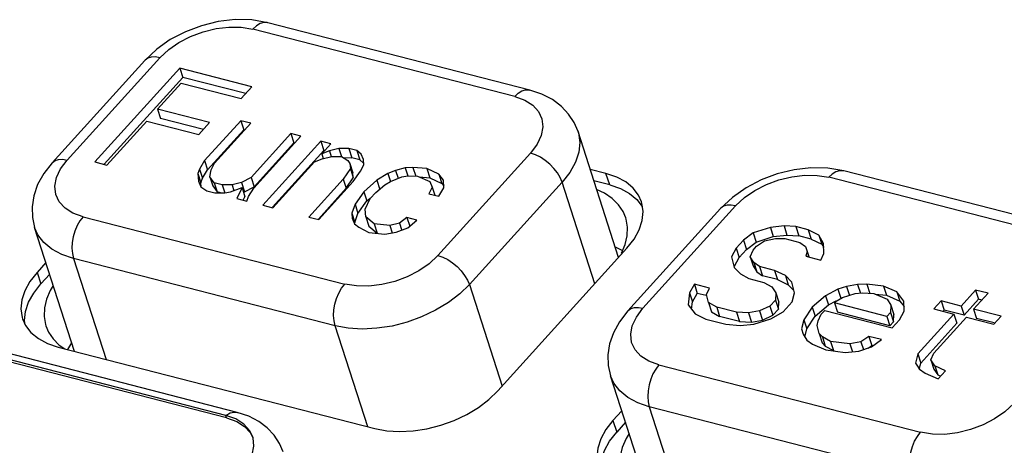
# Model space of a CAD drawing. Extents: x -4139 to -1089, y -1564 to 1941.
# Tile 56 of 160: x -1356 to -1340, y -539 to -532. Entities that reach past the tile are written whole.
import ezdxf

# ---------------------------------------------------------------- set-up
doc = ezdxf.new("R2010")
doc.units = 0
doc.header["$LTSCALE"] = 23.1
for name, color, linetype in [('01_DISPLAYCASE_3_1_AM_0', 7, 'CONTINUOUS'), ('BUUTTON_4_1_AM_0', 7, 'CONTINUOUS'), ('R911330333_FOLIE_3_1_AM_0', 7, 'CONTINUOUS')]:
    doc.layers.add(name, color=color, linetype=linetype)

msp = doc.modelspace()

# ---------------------------------------------------------------- linework, layer by layer
at = {"layer": '01_DISPLAYCASE_3_1_AM_0', "color": 7}
for p, q in [((-1346.439, -535.103), (-1346.57, -535.04)), ((-1346.264, -535.988), (-1346.143, -536.046)), ((-1346.162, -536.09), (-1346.1, -535.945)), ((-1355.529, -536.621), (-1355.58, -536.705)), ((-1355.286, -537.681), (-1355.274, -537.653)), ((-1355.274, -537.653), (-1355.223, -537.569)), ((-1346.035, -539.063), (-1346.086, -539.148))]:
    msp.add_line(p, q, dxfattribs=at)
for points in [[(-1346.09, -535.507), (-1346.133, -535.405), (-1346.21, -535.291), (-1346.312, -535.19), (-1346.439, -535.103)], [(-1346.1, -535.945), (-1346.066, -535.802), (-1346.061, -535.662), (-1346.083, -535.529), (-1346.09, -535.507)], [(-1355.58, -536.705), (-1355.641, -536.85), (-1355.675, -536.993), (-1355.681, -537.132), (-1355.659, -537.265), (-1355.652, -537.288)], [(-1355.652, -537.288), (-1355.609, -537.39), (-1355.532, -537.503)], [(-1355.532, -537.503), (-1355.429, -537.605), (-1355.338, -537.668)], [(-1346.086, -539.148), (-1346.147, -539.292), (-1346.181, -539.436), (-1346.187, -539.575), (-1346.165, -539.708), (-1346.158, -539.731)]]:
    msp.add_lwpolyline(points, dxfattribs=at)
at = {"layer": 'BUUTTON_4_1_AM_0', "color": 7}
for p, q in [((-1351.989, -532.291), (-1352.255, -532.245)), ((-1347.673, -533.401), (-1351.989, -532.291)), ((-1353.824, -532.727), (-1354.02, -532.911)), ((-1354.02, -532.911), (-1355.548, -534.598)), ((-1353.44, -533.039), (-1354.841, -534.586)), ((-1352.253, -533.345), (-1353.44, -533.039)), ((-1353.44, -533.039), (-1353.391, -533.191)), ((-1353.391, -533.191), (-1354.69, -534.625)), ((-1352.355, -533.458), (-1353.391, -533.191)), ((-1353.808, -533.716), (-1353.421, -533.288)), ((-1353.421, -533.288), (-1352.432, -533.542)), ((-1352.432, -533.542), (-1352.253, -533.345)), ((-1352.951, -533.936), (-1353.808, -533.716)), ((-1353.808, -533.716), (-1353.759, -533.867)), ((-1354.643, -534.637), (-1353.987, -533.913)), ((-1353.987, -533.913), (-1353.13, -534.134)), ((-1353.053, -534.049), (-1353.759, -533.867)), ((-1352.436, -533.906), (-1353.033, -534.564)), ((-1352.272, -533.949), (-1352.436, -533.906)), ((-1352.436, -533.906), (-1352.387, -534.058)), ((-1353.13, -534.134), (-1352.951, -533.936)), ((-1352.387, -534.058), (-1352.984, -534.716)), ((-1352.868, -534.607), (-1352.272, -533.949)), ((-1352.374, -534.061), (-1352.387, -534.058)), ((-1346.207, -536.164), (-1346.877, -534.086)), ((-1351.612, -534.118), (-1352.268, -534.842)), ((-1352.223, -535.016), (-1351.447, -534.161)), ((-1351.118, -534.246), (-1352.072, -535.299)), ((-1351.447, -534.161), (-1351.612, -534.118)), ((-1351.612, -534.118), (-1351.563, -534.27)), ((-1350.953, -534.288), (-1351.118, -534.246)), ((-1351.118, -534.246), (-1351.069, -534.397)), ((-1351.563, -534.27), (-1352.219, -534.994)), ((-1351.069, -534.397), (-1351.916, -535.333)), ((-1351.55, -534.274), (-1351.563, -534.27)), ((-1351.102, -534.452), (-1350.953, -534.288)), ((-1350.976, -534.404), (-1351.102, -534.452)), ((-1351.061, -534.399), (-1351.069, -534.397)), ((-1350.818, -534.363), (-1350.976, -534.404)), ((-1350.976, -534.404), (-1350.946, -534.498)), ((-1350.656, -534.364), (-1350.818, -534.363)), ((-1350.818, -534.363), (-1350.775, -534.496)), ((-1350.524, -534.398), (-1350.656, -534.364)), ((-1350.656, -534.364), (-1350.607, -534.516)), ((-1350.524, -534.398), (-1350.475, -534.55)), ((-1350.455, -534.457), (-1350.524, -534.398)), ((-1353.033, -534.564), (-1353.119, -534.705)), ((-1353.033, -534.564), (-1352.984, -534.716)), ((-1351.221, -534.584), (-1351.096, -534.535)), ((-1351.102, -534.452), (-1351.077, -534.529)), ((-1351.096, -534.535), (-1350.937, -534.495)), ((-1350.937, -534.495), (-1350.776, -534.496)), ((-1350.776, -534.496), (-1350.673, -534.563)), ((-1350.746, -534.515), (-1350.607, -534.516)), ((-1350.673, -534.563), (-1350.637, -534.613)), ((-1350.475, -534.55), (-1350.607, -534.516)), ((-1350.475, -534.55), (-1350.412, -534.604)), ((-1350.416, -534.548), (-1350.455, -534.457)), ((-1350.41, -534.631), (-1350.416, -534.548)), ((-1354.841, -534.586), (-1354.643, -534.637)), ((-1353.119, -534.705), (-1353.146, -534.779)), ((-1353.119, -534.705), (-1353.07, -534.856)), ((-1353.07, -534.856), (-1352.984, -534.716)), ((-1352.948, -534.83), (-1352.924, -534.714)), ((-1352.924, -534.714), (-1352.868, -534.607)), ((-1351.907, -535.341), (-1351.221, -534.584)), ((-1350.631, -534.695), (-1350.747, -534.868)), ((-1350.637, -534.613), (-1350.631, -534.695)), ((-1350.637, -534.613), (-1350.588, -534.764)), ((-1350.631, -534.695), (-1350.582, -534.847)), ((-1350.466, -534.738), (-1350.41, -534.631)), ((-1349.885, -534.725), (-1350.011, -534.774)), ((-1349.727, -534.685), (-1349.885, -534.725)), ((-1349.885, -534.725), (-1349.844, -534.854)), ((-1349.598, -534.677), (-1349.727, -534.685)), ((-1349.727, -534.685), (-1349.684, -534.817)), ((-1349.371, -534.695), (-1349.598, -534.677)), ((-1349.598, -534.677), (-1349.553, -534.818)), ((-1349.371, -534.695), (-1349.322, -534.847)), ((-1349.17, -534.787), (-1349.371, -534.695)), ((-1342.495, -534.733), (-1342.761, -534.688)), ((-1338.179, -535.844), (-1342.495, -534.733)), ((-1353.146, -534.779), (-1353.136, -534.903)), ((-1353.146, -534.779), (-1353.097, -534.931)), ((-1353.097, -534.931), (-1353.07, -534.856)), ((-1352.948, -534.83), (-1352.899, -534.982)), ((-1352.876, -534.93), (-1352.948, -534.83)), ((-1352.268, -534.842), (-1352.424, -534.924)), ((-1352.268, -534.842), (-1352.219, -534.994)), ((-1350.747, -534.868), (-1351.314, -535.494)), ((-1350.747, -534.868), (-1350.698, -535.02)), ((-1350.698, -535.02), (-1350.582, -534.847)), ((-1350.582, -534.847), (-1350.588, -534.764)), ((-1350.582, -534.911), (-1350.466, -534.738)), ((-1350.196, -534.888), (-1350.408, -535.077)), ((-1350.011, -534.774), (-1350.196, -534.888)), ((-1350.196, -534.888), (-1350.147, -535.04)), ((-1350.011, -534.774), (-1349.968, -534.906)), ((-1349.969, -534.906), (-1349.78, -534.833)), ((-1349.78, -534.833), (-1349.685, -534.817)), ((-1349.685, -534.817), (-1349.523, -534.818)), ((-1349.523, -534.818), (-1349.322, -534.91)), ((-1349.489, -534.834), (-1349.322, -534.847)), ((-1349.322, -534.847), (-1349.121, -534.939)), ((-1349.17, -534.787), (-1349.121, -534.939)), ((-1349.097, -534.887), (-1349.17, -534.787)), ((-1349.088, -535.011), (-1349.097, -534.887)), ((-1353.136, -534.903), (-1353.097, -534.994)), ((-1353.092, -534.994), (-1353.097, -534.931)), ((-1353.097, -534.994), (-1352.995, -535.061)), ((-1352.995, -535.061), (-1352.863, -535.095)), ((-1352.899, -534.982), (-1352.827, -535.081)), ((-1352.744, -534.963), (-1352.876, -534.93)), ((-1352.876, -534.93), (-1352.827, -535.081)), ((-1352.582, -534.965), (-1352.744, -534.963)), ((-1352.744, -534.963), (-1352.701, -535.096)), ((-1352.606, -535.08), (-1352.417, -535.007)), ((-1352.424, -534.924), (-1352.582, -534.965)), ((-1352.582, -534.965), (-1352.55, -535.062)), ((-1352.417, -535.007), (-1352.5, -535.188)), ((-1352.424, -534.924), (-1352.375, -535.076)), ((-1352.417, -535.007), (-1352.368, -535.159)), ((-1352.375, -535.076), (-1352.219, -534.994)), ((-1352.309, -535.157), (-1352.223, -535.016)), ((-1350.698, -535.02), (-1351.158, -535.528)), ((-1351.149, -535.536), (-1350.582, -534.911)), ((-1350.213, -535.087), (-1350.061, -534.964)), ((-1350.061, -534.964), (-1349.969, -534.906)), ((-1349.283, -535.002), (-1349.339, -535.109)), ((-1349.322, -534.91), (-1349.283, -535.002)), ((-1349.283, -535.002), (-1349.24, -535.135)), ((-1349.174, -535.151), (-1349.088, -535.011)), ((-1349.121, -534.939), (-1349.09, -534.981)), ((-1352.863, -535.095), (-1352.701, -535.096)), ((-1352.771, -535.096), (-1352.827, -535.081)), ((-1352.701, -535.096), (-1352.606, -535.08)), ((-1352.5, -535.188), (-1352.336, -535.231)), ((-1352.39, -535.206), (-1352.368, -535.159)), ((-1352.388, -535.079), (-1352.375, -535.076)), ((-1352.336, -535.231), (-1352.309, -535.157)), ((-1350.408, -535.077), (-1350.554, -535.283)), ((-1350.408, -535.077), (-1350.359, -535.229)), ((-1350.386, -535.367), (-1350.303, -535.186)), ((-1350.359, -535.229), (-1350.306, -535.182)), ((-1350.303, -535.186), (-1350.213, -535.087)), ((-1349.339, -535.109), (-1349.174, -535.151)), ((-1344.33, -535.17), (-1344.526, -535.354)), ((-1352.072, -535.299), (-1351.907, -535.341)), ((-1350.554, -535.283), (-1350.607, -535.432)), ((-1350.554, -535.283), (-1350.505, -535.435)), ((-1350.505, -535.435), (-1350.359, -535.229)), ((-1350.377, -535.491), (-1350.386, -535.367)), ((-1344.526, -535.354), (-1346.054, -537.041)), ((-1351.314, -535.494), (-1351.149, -535.536)), ((-1350.607, -535.432), (-1350.601, -535.515)), ((-1350.607, -535.432), (-1350.558, -535.584)), ((-1350.601, -535.515), (-1350.562, -535.606)), ((-1350.558, -535.584), (-1350.505, -535.435)), ((-1350.377, -535.491), (-1350.328, -535.643)), ((-1350.238, -535.608), (-1350.377, -535.491)), ((-1349.697, -535.504), (-1349.819, -535.594)), ((-1349.532, -535.546), (-1349.697, -535.504)), ((-1349.697, -535.504), (-1349.652, -535.643)), ((-1349.684, -535.67), (-1349.532, -535.546)), ((-1355.177, -537.709), (-1355.836, -535.668)), ((-1350.562, -535.606), (-1350.493, -535.664)), ((-1350.493, -535.664), (-1350.325, -535.748)), ((-1350.328, -535.643), (-1350.189, -535.76)), ((-1349.978, -535.635), (-1350.238, -535.608)), ((-1350.238, -535.608), (-1350.189, -535.76)), ((-1349.819, -535.594), (-1349.978, -535.635)), ((-1349.978, -535.635), (-1349.939, -535.754)), ((-1349.873, -535.743), (-1349.684, -535.67)), ((-1349.819, -535.594), (-1349.785, -535.702)), ((-1343.706, -535.666), (-1343.99, -535.755)), ((-1343.481, -535.642), (-1343.706, -535.666)), ((-1343.706, -535.666), (-1343.657, -535.817)), ((-1343.286, -535.652), (-1343.481, -535.642)), ((-1343.481, -535.642), (-1343.432, -535.794)), ((-1343.08, -535.705), (-1343.286, -535.652)), ((-1343.286, -535.652), (-1343.237, -535.803)), ((-1343.08, -535.705), (-1343.031, -535.857)), ((-1342.904, -535.791), (-1343.08, -535.705)), ((-1350.325, -535.748), (-1350.064, -535.775)), ((-1350.064, -535.775), (-1349.873, -535.743)), ((-1343.99, -535.755), (-1344.15, -535.876)), ((-1343.99, -535.755), (-1343.941, -535.907)), ((-1343.941, -535.907), (-1343.657, -535.817)), ((-1343.802, -535.884), (-1343.619, -535.85)), ((-1343.657, -535.817), (-1343.432, -535.794)), ((-1343.619, -535.85), (-1343.465, -535.849)), ((-1343.465, -535.849), (-1343.218, -535.913)), ((-1343.432, -535.794), (-1343.237, -535.803)), ((-1343.031, -535.857), (-1343.237, -535.803)), ((-1343.031, -535.857), (-1342.855, -535.942)), ((-1342.904, -535.791), (-1342.855, -535.942)), ((-1342.829, -535.932), (-1342.904, -535.791)), ((-1344.269, -536.008), (-1344.347, -536.15)), ((-1344.15, -535.876), (-1344.269, -536.008)), ((-1344.269, -536.008), (-1344.22, -536.159)), ((-1344.101, -536.028), (-1344.22, -536.159)), ((-1344.15, -535.876), (-1344.101, -536.028)), ((-1344.101, -536.028), (-1343.941, -535.907)), ((-1343.992, -536.038), (-1343.933, -535.972)), ((-1343.933, -535.972), (-1343.802, -535.884)), ((-1343.218, -535.913), (-1343.124, -535.978)), ((-1343.124, -535.978), (-1343.101, -536.065)), ((-1342.855, -535.942), (-1342.827, -535.995)), ((-1342.824, -536.095), (-1342.829, -535.932)), ((-1344.347, -536.15), (-1344.302, -536.324)), ((-1344.298, -536.302), (-1344.22, -536.159)), ((-1344.041, -536.148), (-1343.992, -536.038)), ((-1344.041, -536.148), (-1343.992, -536.299)), ((-1343.977, -536.245), (-1344.041, -536.148)), ((-1343.101, -536.065), (-1343.12, -536.141)), ((-1343.12, -536.141), (-1342.873, -536.205)), ((-1343.101, -536.065), (-1343.073, -536.153)), ((-1343.097, -536.063), (-1343.075, -536.129)), ((-1343.069, -536.154), (-1343.075, -536.129)), ((-1342.873, -536.205), (-1342.824, -536.095)), ((-1344.302, -536.324), (-1344.197, -536.432)), ((-1343.992, -536.299), (-1343.928, -536.397)), ((-1343.977, -536.245), (-1343.928, -536.397)), ((-1343.883, -536.31), (-1343.977, -536.245)), ((-1343.635, -536.374), (-1343.883, -536.31)), ((-1343.883, -536.31), (-1343.834, -536.462)), ((-1344.197, -536.432), (-1344.062, -536.507)), ((-1344.062, -536.507), (-1343.814, -536.571)), ((-1343.928, -536.397), (-1343.834, -536.462)), ((-1343.587, -536.525), (-1343.834, -536.462)), ((-1343.635, -536.374), (-1343.587, -536.525)), ((-1343.459, -536.46), (-1343.635, -536.374)), ((-1343.459, -536.46), (-1343.41, -536.611)), ((-1343.354, -536.568), (-1343.459, -536.46)), ((-1344.959, -536.601), (-1345.037, -536.743)), ((-1344.712, -536.665), (-1344.959, -536.601)), ((-1344.959, -536.601), (-1344.91, -536.753)), ((-1344.76, -536.774), (-1344.712, -536.665)), ((-1343.814, -536.571), (-1343.679, -536.646)), ((-1343.679, -536.646), (-1343.615, -536.744)), ((-1343.587, -536.525), (-1343.41, -536.611)), ((-1343.41, -536.611), (-1343.318, -536.707)), ((-1343.308, -536.742), (-1343.354, -536.568)), ((-1342.594, -536.682), (-1342.796, -536.793)), ((-1342.452, -536.638), (-1342.594, -536.682)), ((-1342.594, -536.682), (-1342.545, -536.834)), ((-1342.269, -536.604), (-1342.452, -536.638)), ((-1342.452, -536.638), (-1342.403, -536.789)), ((-1342.115, -536.602), (-1342.269, -536.604)), ((-1342.269, -536.604), (-1342.222, -536.748)), ((-1341.838, -536.633), (-1342.115, -536.602)), ((-1342.115, -536.602), (-1342.066, -536.754)), ((-1341.838, -536.633), (-1341.789, -536.785)), ((-1341.621, -536.73), (-1341.838, -536.633)), ((-1345.037, -536.743), (-1345.063, -536.94)), ((-1345.037, -536.743), (-1344.988, -536.895)), ((-1344.988, -536.895), (-1344.91, -536.753)), ((-1344.765, -536.79), (-1344.91, -536.753)), ((-1344.726, -536.905), (-1344.76, -536.774)), ((-1343.615, -536.744), (-1343.622, -536.864)), ((-1343.615, -536.744), (-1343.566, -536.896)), ((-1343.345, -536.895), (-1343.308, -536.742)), ((-1342.796, -536.793), (-1343.016, -536.979)), ((-1342.796, -536.793), (-1342.747, -536.944)), ((-1342.619, -536.879), (-1342.519, -536.823)), ((-1342.519, -536.823), (-1342.305, -536.756)), ((-1342.305, -536.756), (-1342.193, -536.745)), ((-1342.193, -536.745), (-1341.999, -536.754)), ((-1341.999, -536.754), (-1341.781, -536.851)), ((-1341.976, -536.764), (-1341.789, -536.785)), ((-1341.789, -536.785), (-1341.572, -536.881)), ((-1341.621, -536.73), (-1341.572, -536.881)), ((-1341.504, -536.881), (-1341.621, -536.73)), ((-1340.322, -536.699), (-1340.561, -536.962)), ((-1340.355, -537.015), (-1340.116, -536.752)), ((-1340.116, -536.752), (-1340.322, -536.699)), ((-1340.322, -536.699), (-1340.273, -536.85)), ((-1345.063, -536.94), (-1344.946, -537.092)), ((-1345.004, -537.016), (-1344.988, -536.895)), ((-1344.726, -536.905), (-1344.677, -537.056)), ((-1344.591, -536.98), (-1344.726, -536.905)), ((-1344.262, -537.065), (-1344.591, -536.98)), ((-1344.591, -536.98), (-1344.542, -537.132)), ((-1343.712, -536.963), (-1343.884, -537.04)), ((-1343.622, -536.864), (-1343.712, -536.963)), ((-1343.712, -536.963), (-1343.663, -537.114)), ((-1343.622, -536.864), (-1343.573, -537.016)), ((-1343.573, -537.016), (-1343.566, -536.896)), ((-1343.494, -537.059), (-1343.345, -536.895)), ((-1343.016, -536.979), (-1343.153, -537.188)), ((-1343.016, -536.979), (-1342.967, -537.131)), ((-1342.967, -537.131), (-1342.747, -536.944)), ((-1342.747, -536.944), (-1342.621, -536.876)), ((-1342.649, -536.911), (-1342.619, -536.879)), ((-1341.784, -537.134), (-1342.649, -536.911)), ((-1342.649, -536.911), (-1342.6, -537.063)), ((-1341.781, -536.851), (-1341.717, -536.948)), ((-1341.717, -536.948), (-1341.724, -537.068)), ((-1341.717, -536.948), (-1341.668, -537.1)), ((-1341.572, -536.881), (-1341.502, -536.972)), ((-1341.5, -537.045), (-1341.504, -536.881)), ((-1340.89, -536.877), (-1341.01, -537.009)), ((-1341.01, -537.009), (-1340.68, -537.093)), ((-1340.561, -536.962), (-1340.89, -536.877)), ((-1340.89, -536.877), (-1340.841, -537.029)), ((-1340.561, -536.962), (-1340.512, -537.114)), ((-1340.273, -536.85), (-1340.512, -537.114)), ((-1340.218, -536.864), (-1340.273, -536.85)), ((-1344.946, -537.092), (-1344.77, -537.177)), ((-1344.677, -537.056), (-1344.542, -537.132)), ((-1344.213, -537.217), (-1344.542, -537.132)), ((-1344.067, -537.074), (-1344.262, -537.065)), ((-1344.262, -537.065), (-1344.213, -537.217)), ((-1343.884, -537.04), (-1344.067, -537.074)), ((-1344.067, -537.074), (-1344.018, -537.226)), ((-1343.98, -537.259), (-1343.696, -537.17)), ((-1343.884, -537.04), (-1343.835, -537.192)), ((-1343.835, -537.192), (-1343.663, -537.114)), ((-1343.696, -537.17), (-1343.494, -537.059)), ((-1343.573, -537.016), (-1343.663, -537.114)), ((-1343.104, -537.339), (-1342.967, -537.131)), ((-1342.917, -537.208), (-1342.869, -537.098)), ((-1342.869, -537.098), (-1342.81, -537.033)), ((-1342.81, -537.033), (-1341.697, -537.319)), ((-1341.735, -537.286), (-1342.6, -537.063)), ((-1341.724, -537.068), (-1341.784, -537.134)), ((-1341.784, -537.134), (-1341.735, -537.286)), ((-1341.724, -537.068), (-1341.675, -537.22)), ((-1341.675, -537.22), (-1341.668, -537.1)), ((-1341.578, -537.187), (-1341.5, -537.045)), ((-1340.68, -537.093), (-1341.276, -537.752)), ((-1341.011, -537.739), (-1340.474, -537.146)), ((-1340.841, -537.029), (-1340.858, -537.048)), ((-1340.512, -537.114), (-1340.841, -537.029)), ((-1340.68, -537.093), (-1340.631, -537.245)), ((-1340.474, -537.146), (-1340.021, -537.263)), ((-1339.901, -537.131), (-1340.355, -537.015)), ((-1340.355, -537.015), (-1340.306, -537.167)), ((-1340.015, -537.241), (-1340.306, -537.167)), ((-1340.021, -537.263), (-1339.901, -537.131)), ((-1344.77, -537.177), (-1344.44, -537.262)), ((-1344.44, -537.262), (-1344.205, -537.282)), ((-1344.213, -537.217), (-1344.018, -537.226)), ((-1344.205, -537.282), (-1343.98, -537.259)), ((-1344.018, -537.226), (-1343.835, -537.192)), ((-1343.153, -537.188), (-1343.19, -537.34)), ((-1343.153, -537.188), (-1343.104, -537.339)), ((-1342.936, -537.284), (-1342.917, -537.208)), ((-1342.902, -537.415), (-1342.936, -537.284)), ((-1341.675, -537.22), (-1341.735, -537.286)), ((-1341.697, -537.319), (-1341.578, -537.187)), ((-1340.631, -537.245), (-1341.227, -537.903)), ((-1343.19, -537.34), (-1343.167, -537.427)), ((-1343.167, -537.427), (-1343.103, -537.525)), ((-1343.137, -537.474), (-1343.104, -537.339)), ((-1342.902, -537.415), (-1342.853, -537.566)), ((-1342.849, -537.469), (-1342.902, -537.415)), ((-1342.849, -537.469), (-1342.8, -537.621)), ((-1342.714, -537.544), (-1342.849, -537.469)), ((-1342.082, -537.463), (-1342.213, -537.551)), ((-1341.876, -537.516), (-1342.082, -537.463)), ((-1342.082, -537.463), (-1342.033, -537.615)), ((-1352.684, -538.765), (-1357, -537.655)), ((-1352.496, -538.715), (-1356.811, -537.604)), ((-1343.103, -537.525), (-1343.01, -537.59)), ((-1343.01, -537.59), (-1342.792, -537.686)), ((-1342.853, -537.566), (-1342.8, -537.621)), ((-1342.8, -537.621), (-1342.665, -537.696)), ((-1342.396, -537.585), (-1342.714, -537.544)), ((-1342.714, -537.544), (-1342.665, -537.696)), ((-1342.213, -537.551), (-1342.396, -537.585)), ((-1342.396, -537.585), (-1342.354, -537.715)), ((-1342.249, -537.704), (-1342.036, -537.637)), ((-1342.213, -537.551), (-1342.171, -537.679)), ((-1342.092, -537.655), (-1342.033, -537.615)), ((-1342.036, -537.637), (-1341.876, -537.516)), ((-1342.013, -537.62), (-1342.033, -537.615)), ((-1352.672, -538.803), (-1356.987, -537.693)), ((-1342.792, -537.686), (-1342.474, -537.728)), ((-1342.474, -537.728), (-1342.249, -537.704)), ((-1341.276, -537.752), (-1341.313, -537.905)), ((-1341.276, -537.752), (-1341.227, -537.903)), ((-1341.059, -537.848), (-1341.011, -537.739)), ((-1341.313, -537.905), (-1341.249, -538.002)), ((-1341.251, -538.002), (-1341.227, -537.903)), ((-1341.059, -537.848), (-1341.01, -538)), ((-1340.995, -537.946), (-1341.059, -537.848)), ((-1340.995, -537.946), (-1340.946, -538.098)), ((-1340.819, -538.032), (-1340.995, -537.946)), ((-1345.683, -540.152), (-1346.342, -538.111)), ((-1341.249, -538.002), (-1341.155, -538.067)), ((-1341.155, -538.067), (-1340.938, -538.163)), ((-1341.01, -538), (-1340.946, -538.098)), ((-1340.946, -538.098), (-1340.899, -538.12)), ((-1340.938, -538.163), (-1340.819, -538.032)), ((-1352.672, -538.803), (-1352.505, -538.865)), ((-1352.235, -539.135), (-1352.24, -539.119))]:
    msp.add_line(p, q, dxfattribs=at)
at = {"layer": 'BUUTTON_4_1_AM_0', "color": 2}
for p, q in [((-1347.92, -533.506), (-1352.236, -532.395)), ((-1353.772, -532.867), (-1355.3, -534.555)), ((-1355.409, -534.701), (-1355.3, -534.555)), ((-1349.187, -536.128), (-1347.658, -534.44)), ((-1338.426, -535.949), (-1342.742, -534.838)), ((-1347.14, -534.921), (-1348.669, -536.609)), ((-1346.6, -536.595), (-1347.14, -534.921)), ((-1344.278, -535.31), (-1345.806, -536.998)), ((-1355.038, -535.489), (-1350.723, -536.6)), ((-1350.88, -537.288), (-1355.196, -536.178)), ((-1355.196, -536.178), (-1354.659, -537.843)), ((-1348.669, -536.609), (-1348.129, -538.282)), ((-1345.915, -537.144), (-1345.806, -536.998)), ((-1350.343, -538.953), (-1350.88, -537.288)), ((-1345.544, -537.932), (-1341.229, -539.042)), ((-1341.387, -539.731), (-1345.702, -538.621)), ((-1345.702, -538.621), (-1345.165, -540.286)), ((-1352.672, -538.803), (-1352.684, -538.765))]:
    msp.add_line(p, q, dxfattribs=at)
at = {"layer": 'BUUTTON_4_1_AM_0', "color": 7}
for points in [[(-1352.255, -532.245), (-1352.531, -532.24), (-1352.81, -532.273), (-1353.086, -532.34), (-1353.351, -532.44), (-1353.599, -532.569), (-1353.824, -532.727)], [(-1346.877, -534.086), (-1346.94, -533.937), (-1347.032, -533.797), (-1347.151, -533.67), (-1347.298, -533.559), (-1347.472, -533.469), (-1347.673, -533.401)], [(-1355.548, -534.598), (-1355.687, -534.777), (-1355.788, -534.96), (-1355.851, -535.143), (-1355.879, -535.325), (-1355.873, -535.502), (-1355.836, -535.668)], [(-1342.761, -534.688), (-1343.037, -534.683), (-1343.316, -534.716), (-1343.592, -534.783), (-1343.857, -534.883), (-1344.105, -535.012), (-1344.33, -535.17)], [(-1346.054, -537.041), (-1346.193, -537.22), (-1346.294, -537.403), (-1346.357, -537.586), (-1346.385, -537.768), (-1346.379, -537.944), (-1346.342, -538.111)], [(-1352.389, -538.907), (-1352.521, -538.824), (-1352.684, -538.765)], [(-1351.739, -539.368), (-1351.799, -539.226), (-1351.886, -539.092), (-1352, -538.971), (-1352.139, -538.866), (-1352.305, -538.779), (-1352.496, -538.715)], [(-1352.505, -538.865), (-1352.375, -538.947), (-1352.279, -539.051), (-1352.245, -539.122)], [(-1352.24, -539.119), (-1352.292, -539.012), (-1352.389, -538.907)], [(-1352.422, -539.7), (-1352.315, -539.558), (-1352.247, -539.413), (-1352.22, -539.27), (-1352.235, -539.135)]]:
    msp.add_lwpolyline(points, dxfattribs=at)
at = {"layer": 'BUUTTON_4_1_AM_0', "color": 2}
for points in [[(-1351.989, -532.291), (-1352.002, -532.288), (-1352.059, -532.288), (-1352.119, -532.306), (-1352.179, -532.342), (-1352.236, -532.395)], [(-1353.772, -532.867), (-1353.624, -532.731), (-1353.456, -532.614), (-1353.264, -532.515), (-1353.058, -532.438), (-1352.845, -532.386), (-1352.632, -532.361), (-1352.43, -532.364), (-1352.236, -532.395)], [(-1353.772, -532.867), (-1353.846, -532.855), (-1353.914, -532.857), (-1353.971, -532.875), (-1354.015, -532.906), (-1354.02, -532.911)], [(-1347.92, -533.506), (-1347.863, -533.453), (-1347.804, -533.416), (-1347.744, -533.398), (-1347.686, -533.398), (-1347.673, -533.401)], [(-1347.92, -533.506), (-1347.753, -533.567), (-1347.623, -533.649), (-1347.528, -533.754), (-1347.471, -533.875), (-1347.456, -534.009), (-1347.482, -534.151), (-1347.549, -534.294), (-1347.658, -534.44)], [(-1346.877, -534.086), (-1346.871, -534.108), (-1346.848, -534.263), (-1346.865, -534.425), (-1346.92, -534.592), (-1347.013, -534.759), (-1347.14, -534.921)], [(-1355.548, -534.598), (-1355.544, -534.594), (-1355.499, -534.562), (-1355.442, -534.545), (-1355.375, -534.542), (-1355.3, -534.555)], [(-1347.14, -534.921), (-1347.172, -534.845), (-1347.217, -534.768), (-1347.275, -534.693), (-1347.342, -534.623), (-1347.418, -534.561), (-1347.497, -534.508), (-1347.579, -534.467), (-1347.658, -534.44)], [(-1355.038, -535.489), (-1355.205, -535.428), (-1355.335, -535.346), (-1355.431, -535.241), (-1355.487, -535.12), (-1355.502, -534.986), (-1355.476, -534.844), (-1355.409, -534.701)], [(-1342.495, -534.733), (-1342.508, -534.731), (-1342.565, -534.73), (-1342.625, -534.749), (-1342.685, -534.785), (-1342.742, -534.838)], [(-1344.278, -535.31), (-1344.13, -535.174), (-1343.962, -535.057), (-1343.77, -534.958), (-1343.564, -534.881), (-1343.351, -534.829), (-1343.138, -534.803), (-1342.936, -534.807), (-1342.742, -534.838)], [(-1344.278, -535.31), (-1344.352, -535.297), (-1344.42, -535.3), (-1344.477, -535.317), (-1344.521, -535.349), (-1344.526, -535.354)], [(-1355.038, -535.489), (-1355.09, -535.557), (-1355.136, -535.636), (-1355.173, -535.725), (-1355.2, -535.819), (-1355.217, -535.915), (-1355.221, -536.009), (-1355.214, -536.098), (-1355.196, -536.178)], [(-1355.196, -536.178), (-1355.387, -536.113), (-1355.551, -536.025), (-1355.684, -535.916), (-1355.782, -535.789), (-1355.836, -535.668)], [(-1349.187, -536.128), (-1349.334, -536.264), (-1349.502, -536.381), (-1349.694, -536.48), (-1349.9, -536.557), (-1350.114, -536.609), (-1350.327, -536.634), (-1350.528, -536.631), (-1350.723, -536.6)], [(-1349.187, -536.128), (-1349.107, -536.155), (-1349.026, -536.196), (-1348.946, -536.248), (-1348.871, -536.311), (-1348.803, -536.381), (-1348.746, -536.456), (-1348.7, -536.533), (-1348.669, -536.609)], [(-1350.88, -537.288), (-1350.899, -537.208), (-1350.906, -537.12), (-1350.901, -537.025), (-1350.885, -536.929), (-1350.858, -536.835), (-1350.82, -536.747), (-1350.775, -536.667), (-1350.723, -536.6)], [(-1348.669, -536.609), (-1348.828, -536.763), (-1349.015, -536.905), (-1349.226, -537.032), (-1349.455, -537.14), (-1349.696, -537.227), (-1349.944, -537.291), (-1350.193, -537.329), (-1350.435, -537.342), (-1350.667, -537.328), (-1350.88, -537.288)], [(-1346.054, -537.041), (-1346.05, -537.037), (-1346.005, -537.005), (-1345.948, -536.987), (-1345.881, -536.985), (-1345.806, -536.998)], [(-1345.544, -537.932), (-1345.711, -537.87), (-1345.842, -537.788), (-1345.937, -537.684), (-1345.993, -537.562), (-1346.008, -537.428), (-1345.982, -537.287), (-1345.915, -537.144)], [(-1345.544, -537.932), (-1345.596, -538), (-1345.642, -538.079), (-1345.679, -538.168), (-1345.706, -538.262), (-1345.723, -538.358), (-1345.727, -538.452), (-1345.72, -538.541), (-1345.702, -538.621)], [(-1345.702, -538.621), (-1345.893, -538.556), (-1346.057, -538.468), (-1346.19, -538.359), (-1346.288, -538.232), (-1346.342, -538.111)], [(-1339.693, -538.571), (-1339.84, -538.707), (-1340.008, -538.824), (-1340.2, -538.923), (-1340.406, -539), (-1340.62, -539.052), (-1340.833, -539.077), (-1341.034, -539.074), (-1341.229, -539.042)], [(-1352.684, -538.765), (-1352.615, -538.725), (-1352.546, -538.709), (-1352.496, -538.715)], [(-1341.387, -539.731), (-1341.405, -539.651), (-1341.412, -539.562), (-1341.407, -539.468), (-1341.391, -539.372), (-1341.364, -539.278), (-1341.327, -539.19), (-1341.281, -539.11), (-1341.229, -539.042)]]:
    msp.add_lwpolyline(points, dxfattribs=at)
at = {"layer": 'R911330333_FOLIE_3_1_AM_0', "color": 7}
for p, q in [((-1346.416, -534.776), (-1346.676, -534.708)), ((-1346.354, -534.965), (-1346.615, -534.898)), ((-1346.238, -534.836), (-1346.416, -534.776)), ((-1345.823, -535.263), (-1345.829, -535.243)), ((-1348.199, -538.36), (-1346.07, -536.009)), ((-1355.649, -536.246), (-1355.795, -536.406)), ((-1355.795, -536.406), (-1355.913, -536.558)), ((-1355.588, -536.436), (-1355.733, -536.596)), ((-1356.001, -537.2), (-1355.986, -537.051)), ((-1355.99, -537.273), (-1356.001, -537.2)), ((-1355.449, -537.64), (-1350.227, -538.983)), ((-1346.156, -538.689), (-1346.301, -538.849)), ((-1346.301, -538.849), (-1346.419, -539)), ((-1346.094, -538.878), (-1346.239, -539.039))]:
    msp.add_line(p, q, dxfattribs=at)
at = {"layer": 'R911330333_FOLIE_3_1_AM_0', "color": 2}
for p, q in [((-1346.354, -534.965), (-1346.416, -534.776)), ((-1355.795, -536.406), (-1355.733, -536.596)), ((-1346.301, -538.849), (-1346.239, -539.039))]:
    msp.add_line(p, q, dxfattribs=at)
at = {"layer": 'R911330333_FOLIE_3_1_AM_0', "color": 7}
for points in [[(-1345.829, -535.243), (-1345.878, -535.133), (-1345.968, -535.016), (-1346.089, -534.916), (-1346.238, -534.836)], [(-1346.354, -534.965), (-1346.177, -535.026), (-1346.028, -535.106)], [(-1346.028, -535.106), (-1345.907, -535.206), (-1345.817, -535.322)], [(-1346.07, -536.009), (-1345.951, -535.858), (-1345.867, -535.706), (-1345.817, -535.554), (-1345.802, -535.405), (-1345.823, -535.263)], [(-1355.913, -536.558), (-1355.997, -536.709), (-1356.047, -536.862), (-1356.062, -537.01), (-1356.041, -537.152), (-1356.035, -537.172)], [(-1355.986, -537.051), (-1355.935, -536.899), (-1355.851, -536.747), (-1355.733, -536.596)], [(-1356.035, -537.172), (-1355.986, -537.283), (-1355.896, -537.399)], [(-1355.896, -537.399), (-1355.775, -537.499), (-1355.626, -537.579), (-1355.449, -537.64)], [(-1350.227, -538.983), (-1350.027, -539.02), (-1349.818, -539.032), (-1349.595, -539.02), (-1349.368, -538.985), (-1349.141, -538.927), (-1348.921, -538.848), (-1348.712, -538.749), (-1348.518, -538.633), (-1348.349, -538.504), (-1348.199, -538.36)], [(-1346.419, -539), (-1346.503, -539.152), (-1346.553, -539.304), (-1346.568, -539.453), (-1346.547, -539.595), (-1346.541, -539.615)], [(-1346.492, -539.494), (-1346.442, -539.341), (-1346.358, -539.19), (-1346.239, -539.039)]]:
    msp.add_lwpolyline(points, dxfattribs=at)

doc.saveas('drawing.dxf')
